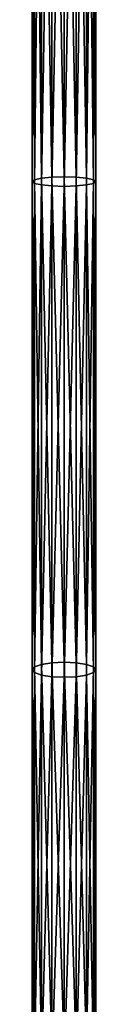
# Model space of a CAD drawing. Header units: millimetres. Extents: x 11 to 151, y -169 to 1060.
# Tile 131 of 148: x 79 to 84, y 369 to 446. Entities that reach past the tile are written whole.
import ezdxf

# ---------------------------------------------------------------- set-up
doc = ezdxf.new("R2010")
doc.units = ezdxf.units.MM
doc.header["$LTSCALE"] = 25.4
doc.layers.get('0').update_dxf_attribs({"true_color": 0xff5454})

# ---------------------------------------------------------------- blocks, each defined once
blk = doc.blocks.new('MONO-BIURKOWA-GOLD-7713.STL')
at = {"color": 18, "true_color": 0x000000}
mesh = blk.add_polyface(dxfattribs=at)
corners = [(68.748, 612.432, 27.053), (68.558, 661.735, 20.455), (68.558, 612.29, 26.107), (68.748, 661.816, 21.409)]
mesh.append_faces([[corners[k] for k in face] for face in [(0, 1, 2), (1, 0, 3)]], dxfattribs={"vtx0": -1, "color": 18})
mesh = blk.add_polyface(dxfattribs=at)
corners = [(68.558, 612.29, 26.107), (68.748, 661.654, 19.502), (68.748, 612.148, 25.161), (68.558, 661.735, 20.455)]
mesh.append_faces([[corners[k] for k in face] for face in [(0, 1, 2), (1, 0, 3)]], dxfattribs={"vtx0": -1, "color": 18})
mesh = blk.add_polyface(dxfattribs=at)
corners = [(69.29, 612.553, 27.855), (68.748, 661.816, 21.409), (68.748, 612.432, 27.053), (69.29, 661.884, 22.217)]
mesh.append_faces([[corners[k] for k in face] for face in [(0, 1, 2), (1, 0, 3)]], dxfattribs={"vtx0": -1, "color": 18})
mesh = blk.add_polyface(dxfattribs=at)
corners = [(68.748, 612.148, 25.161), (69.29, 661.585, 18.693), (69.29, 612.028, 24.359), (68.748, 661.654, 19.502)]
mesh.append_faces([[corners[k] for k in face] for face in [(0, 1, 2), (1, 0, 3)]], dxfattribs={"vtx0": -1, "color": 18})
mesh = blk.add_polyface(dxfattribs=at)
corners = [(70.101, 612.633, 28.391), (69.29, 661.884, 22.217), (69.29, 612.553, 27.855), (70.101, 661.93, 22.757)]
mesh.append_faces([[corners[k] for k in face] for face in [(0, 1, 2), (1, 0, 3)]], dxfattribs={"vtx0": -1, "color": 18})
mesh = blk.add_polyface(dxfattribs=at)
corners = [(70.101, 661.539, 18.153), (69.29, 612.028, 24.359), (69.29, 661.585, 18.693), (70.101, 611.948, 23.823)]
mesh.append_faces([[corners[k] for k in face] for face in [(0, 1, 2), (1, 0, 3)]], dxfattribs={"vtx0": -1, "color": 18})
mesh = blk.add_polyface(dxfattribs=at)
corners = [(71.058, 612.661, 28.579), (70.101, 661.93, 22.757), (70.101, 612.633, 28.391), (71.058, 661.946, 22.947)]
mesh.append_faces([[corners[k] for k in face] for face in [(0, 1, 2), (1, 0, 3)]], dxfattribs={"vtx0": -1, "color": 18})
mesh = blk.add_polyface(dxfattribs=at)
corners = [(72.014, 612.633, 28.391), (71.058, 661.946, 22.947), (71.058, 612.661, 28.579), (72.014, 661.93, 22.757)]
mesh.append_faces([[corners[k] for k in face] for face in [(0, 1, 2), (1, 0, 3)]], dxfattribs={"vtx0": -1, "color": 18})
mesh = blk.add_polyface(dxfattribs=at)
corners = [(72.826, 612.553, 27.855), (72.014, 661.93, 22.757), (72.014, 612.633, 28.391), (72.826, 661.884, 22.217)]
mesh.append_faces([[corners[k] for k in face] for face in [(0, 1, 2), (1, 0, 3)]], dxfattribs={"vtx0": -1, "color": 18})
mesh = blk.add_polyface(dxfattribs=at)
corners = [(72.826, 661.585, 18.693), (72.014, 611.948, 23.823), (72.014, 661.539, 18.153), (72.826, 612.028, 24.359)]
mesh.append_faces([[corners[k] for k in face] for face in [(0, 1, 2), (1, 0, 3)]], dxfattribs={"vtx0": -1, "color": 18})
mesh = blk.add_polyface(dxfattribs=at)
corners = [(73.367, 661.816, 21.409), (72.826, 612.553, 27.855), (73.367, 612.432, 27.053), (72.826, 661.884, 22.217)]
mesh.append_faces([[corners[k] for k in face] for face in [(0, 1, 2), (1, 0, 3)]], dxfattribs={"vtx0": -1, "color": 18})
mesh = blk.add_polyface(dxfattribs=at)
corners = [(72.826, 661.585, 18.693), (73.367, 612.148, 25.161), (72.826, 612.028, 24.359), (73.367, 661.654, 19.502)]
mesh.append_faces([[corners[k] for k in face] for face in [(0, 1, 2), (1, 0, 3)]], dxfattribs={"vtx0": -1, "color": 18})
mesh = blk.add_polyface(dxfattribs=at)
corners = [(73.558, 661.735, 20.455), (73.367, 612.432, 27.053), (73.558, 612.29, 26.107), (73.367, 661.816, 21.409)]
mesh.append_faces([[corners[k] for k in face] for face in [(0, 1, 2), (1, 0, 3)]], dxfattribs={"vtx0": -1, "color": 18})
mesh = blk.add_polyface(dxfattribs=at)
corners = [(73.367, 661.654, 19.502), (73.558, 612.29, 26.107), (73.367, 612.148, 25.161), (73.558, 661.735, 20.455)]
mesh.append_faces([[corners[k] for k in face] for face in [(0, 1, 2), (1, 0, 3)]], dxfattribs={"vtx0": -1, "color": 18})
mesh = blk.add_polyface(dxfattribs=at)
corners = [(71.058, 661.523, 17.963), (70.101, 611.948, 23.823), (70.101, 661.539, 18.153), (71.058, 611.92, 23.634)]
mesh.append_faces([[corners[k] for k in face] for face in [(0, 1, 2), (1, 0, 3)]], dxfattribs={"vtx0": -1, "color": 18})
mesh = blk.add_polyface(dxfattribs=at)
corners = [(72.014, 661.539, 18.153), (71.058, 611.92, 23.634), (71.058, 661.523, 17.963), (72.014, 611.948, 23.823)]
mesh.append_faces([[corners[k] for k in face] for face in [(0, 1, 2), (1, 0, 3)]], dxfattribs={"vtx0": -1, "color": 18})
mesh = blk.add_polyface(dxfattribs=at)
corners = [(68.748, 574.331, 34.317), (68.558, 612.29, 26.107), (68.558, 574.107, 33.387), (68.748, 612.432, 27.053)]
mesh.append_faces([[corners[k] for k in face] for face in [(0, 1, 2), (1, 0, 3)]], dxfattribs={"vtx0": -1, "color": 18})
mesh = blk.add_polyface(dxfattribs=at)
corners = [(68.558, 574.107, 33.387), (68.748, 612.148, 25.161), (68.748, 573.883, 32.456), (68.558, 612.29, 26.107)]
mesh.append_faces([[corners[k] for k in face] for face in [(0, 1, 2), (1, 0, 3)]], dxfattribs={"vtx0": -1, "color": 18})
mesh = blk.add_polyface(dxfattribs=at)
corners = [(69.29, 574.52, 35.106), (68.748, 612.432, 27.053), (68.748, 574.331, 34.317), (69.29, 612.553, 27.855)]
mesh.append_faces([[corners[k] for k in face] for face in [(0, 1, 2), (1, 0, 3)]], dxfattribs={"vtx0": -1, "color": 18})
mesh = blk.add_polyface(dxfattribs=at)
corners = [(70.101, 574.647, 35.634), (69.29, 612.553, 27.855), (69.29, 574.52, 35.106), (70.101, 612.633, 28.391)]
mesh.append_faces([[corners[k] for k in face] for face in [(0, 1, 2), (1, 0, 3)]], dxfattribs={"vtx0": -1, "color": 18})
mesh = blk.add_polyface(dxfattribs=at)
corners = [(71.058, 574.692, 35.819), (70.101, 612.633, 28.391), (70.101, 574.647, 35.634), (71.058, 612.661, 28.579)]
mesh.append_faces([[corners[k] for k in face] for face in [(0, 1, 2), (1, 0, 3)]], dxfattribs={"vtx0": -1, "color": 18})
mesh = blk.add_polyface(dxfattribs=at)
corners = [(72.014, 574.647, 35.634), (71.058, 612.661, 28.579), (71.058, 574.692, 35.819), (72.014, 612.633, 28.391)]
mesh.append_faces([[corners[k] for k in face] for face in [(0, 1, 2), (1, 0, 3)]], dxfattribs={"vtx0": -1, "color": 18})
mesh = blk.add_polyface(dxfattribs=at)
corners = [(72.826, 574.52, 35.106), (72.014, 612.633, 28.391), (72.014, 574.647, 35.634), (72.826, 612.553, 27.855)]
mesh.append_faces([[corners[k] for k in face] for face in [(0, 1, 2), (1, 0, 3)]], dxfattribs={"vtx0": -1, "color": 18})
mesh = blk.add_polyface(dxfattribs=at)
corners = [(73.367, 612.432, 27.053), (72.826, 574.52, 35.106), (73.367, 574.331, 34.317), (72.826, 612.553, 27.855)]
mesh.append_faces([[corners[k] for k in face] for face in [(0, 1, 2), (1, 0, 3)]], dxfattribs={"vtx0": -1, "color": 18})
mesh = blk.add_polyface(dxfattribs=at)
corners = [(73.558, 612.29, 26.107), (73.367, 574.331, 34.317), (73.558, 574.107, 33.387), (73.367, 612.432, 27.053)]
mesh.append_faces([[corners[k] for k in face] for face in [(0, 1, 2), (1, 0, 3)]], dxfattribs={"vtx0": -1, "color": 18})
mesh = blk.add_polyface(dxfattribs=at)
corners = [(73.367, 612.148, 25.161), (73.558, 574.107, 33.387), (73.367, 573.883, 32.456), (73.558, 612.29, 26.107)]
mesh.append_faces([[corners[k] for k in face] for face in [(0, 1, 2), (1, 0, 3)]], dxfattribs={"vtx0": -1, "color": 18})
mesh = blk.add_polyface(dxfattribs=at)
corners = [(68.748, 573.883, 32.456), (69.29, 612.028, 24.359), (69.29, 573.694, 31.667), (68.748, 612.148, 25.161)]
mesh.append_faces([[corners[k] for k in face] for face in [(0, 1, 2), (1, 0, 3)]], dxfattribs={"vtx0": -1, "color": 18})
mesh = blk.add_polyface(dxfattribs=at)
corners = [(70.101, 611.948, 23.823), (69.29, 573.694, 31.667), (69.29, 612.028, 24.359), (70.101, 573.567, 31.14)]
mesh.append_faces([[corners[k] for k in face] for face in [(0, 1, 2), (1, 0, 3)]], dxfattribs={"vtx0": -1, "color": 18})
mesh = blk.add_polyface(dxfattribs=at)
corners = [(71.058, 611.92, 23.634), (70.101, 573.567, 31.14), (70.101, 611.948, 23.823), (71.058, 573.522, 30.955)]
mesh.append_faces([[corners[k] for k in face] for face in [(0, 1, 2), (1, 0, 3)]], dxfattribs={"vtx0": -1, "color": 18})
mesh = blk.add_polyface(dxfattribs=at)
corners = [(72.014, 611.948, 23.823), (71.058, 573.522, 30.955), (71.058, 611.92, 23.634), (72.014, 573.567, 31.14)]
mesh.append_faces([[corners[k] for k in face] for face in [(0, 1, 2), (1, 0, 3)]], dxfattribs={"vtx0": -1, "color": 18})
mesh = blk.add_polyface(dxfattribs=at)
corners = [(72.826, 612.028, 24.359), (72.014, 573.567, 31.14), (72.014, 611.948, 23.823), (72.826, 573.694, 31.667)]
mesh.append_faces([[corners[k] for k in face] for face in [(0, 1, 2), (1, 0, 3)]], dxfattribs={"vtx0": -1, "color": 18})
mesh = blk.add_polyface(dxfattribs=at)
corners = [(72.826, 612.028, 24.359), (73.367, 573.883, 32.456), (72.826, 573.694, 31.667), (73.367, 612.148, 25.161)]
mesh.append_faces([[corners[k] for k in face] for face in [(0, 1, 2), (1, 0, 3)]], dxfattribs={"vtx0": -1, "color": 18})
mesh = blk.add_polyface(dxfattribs=at)
corners = [(70.101, 544.531, 44.518), (69.29, 574.52, 35.106), (69.29, 544.347, 44.008), (70.101, 574.647, 35.634)]
mesh.append_faces([[corners[k] for k in face] for face in [(0, 1, 2), (1, 0, 3)]], dxfattribs={"vtx0": -1, "color": 18})
mesh = blk.add_polyface(dxfattribs=at)
corners = [(71.058, 544.596, 44.697), (70.101, 574.647, 35.634), (70.101, 544.531, 44.518), (71.058, 574.692, 35.819)]
mesh.append_faces([[corners[k] for k in face] for face in [(0, 1, 2), (1, 0, 3)]], dxfattribs={"vtx0": -1, "color": 18})
mesh = blk.add_polyface(dxfattribs=at)
corners = [(72.014, 544.531, 44.518), (71.058, 574.692, 35.819), (71.058, 544.596, 44.697), (72.014, 574.647, 35.634)]
mesh.append_faces([[corners[k] for k in face] for face in [(0, 1, 2), (1, 0, 3)]], dxfattribs={"vtx0": -1, "color": 18})
mesh = blk.add_polyface(dxfattribs=at)
corners = [(72.826, 544.347, 44.008), (72.014, 574.647, 35.634), (72.014, 544.531, 44.518), (72.826, 574.52, 35.106)]
mesh.append_faces([[corners[k] for k in face] for face in [(0, 1, 2), (1, 0, 3)]], dxfattribs={"vtx0": -1, "color": 18})
mesh = blk.add_polyface(dxfattribs=at)
corners = [(68.748, 544.071, 43.245), (68.558, 574.107, 33.387), (68.558, 543.745, 42.345), (68.748, 574.331, 34.317)]
mesh.append_faces([[corners[k] for k in face] for face in [(0, 1, 2), (1, 0, 3)]], dxfattribs={"vtx0": -1, "color": 18})
mesh = blk.add_polyface(dxfattribs=at)
corners = [(68.558, 543.745, 42.345), (68.748, 573.883, 32.456), (68.748, 543.419, 41.445), (68.558, 574.107, 33.387)]
mesh.append_faces([[corners[k] for k in face] for face in [(0, 1, 2), (1, 0, 3)]], dxfattribs={"vtx0": -1, "color": 18})
mesh = blk.add_polyface(dxfattribs=at)
corners = [(69.29, 544.347, 44.008), (68.748, 574.331, 34.317), (68.748, 544.071, 43.245), (69.29, 574.52, 35.106)]
mesh.append_faces([[corners[k] for k in face] for face in [(0, 1, 2), (1, 0, 3)]], dxfattribs={"vtx0": -1, "color": 18})
mesh = blk.add_polyface(dxfattribs=at)
corners = [(68.748, 543.419, 41.445), (69.29, 573.694, 31.667), (69.29, 543.143, 40.682), (68.748, 573.883, 32.456)]
mesh.append_faces([[corners[k] for k in face] for face in [(0, 1, 2), (1, 0, 3)]], dxfattribs={"vtx0": -1, "color": 18})
mesh = blk.add_polyface(dxfattribs=at)
corners = [(73.367, 574.331, 34.317), (72.826, 544.347, 44.008), (73.367, 544.071, 43.245), (72.826, 574.52, 35.106)]
mesh.append_faces([[corners[k] for k in face] for face in [(0, 1, 2), (1, 0, 3)]], dxfattribs={"vtx0": -1, "color": 18})
mesh = blk.add_polyface(dxfattribs=at)
corners = [(72.826, 573.694, 31.667), (73.367, 543.419, 41.445), (72.826, 543.143, 40.682), (73.367, 573.883, 32.456)]
mesh.append_faces([[corners[k] for k in face] for face in [(0, 1, 2), (1, 0, 3)]], dxfattribs={"vtx0": -1, "color": 18})
mesh = blk.add_polyface(dxfattribs=at)
corners = [(73.558, 574.107, 33.387), (73.367, 544.071, 43.245), (73.558, 543.745, 42.345), (73.367, 574.331, 34.317)]
mesh.append_faces([[corners[k] for k in face] for face in [(0, 1, 2), (1, 0, 3)]], dxfattribs={"vtx0": -1, "color": 18})
mesh = blk.add_polyface(dxfattribs=at)
corners = [(73.367, 573.883, 32.456), (73.558, 543.745, 42.345), (73.367, 543.419, 41.445), (73.558, 574.107, 33.387)]
mesh.append_faces([[corners[k] for k in face] for face in [(0, 1, 2), (1, 0, 3)]], dxfattribs={"vtx0": -1, "color": 18})
mesh = blk.add_polyface(dxfattribs=at)
corners = [(70.101, 573.567, 31.14), (69.29, 543.143, 40.682), (69.29, 573.694, 31.667), (70.101, 542.958, 40.172)]
mesh.append_faces([[corners[k] for k in face] for face in [(0, 1, 2), (1, 0, 3)]], dxfattribs={"vtx0": -1, "color": 18})
mesh = blk.add_polyface(dxfattribs=at)
corners = [(71.058, 573.522, 30.955), (70.101, 542.958, 40.172), (70.101, 573.567, 31.14), (71.058, 542.894, 39.993)]
mesh.append_faces([[corners[k] for k in face] for face in [(0, 1, 2), (1, 0, 3)]], dxfattribs={"vtx0": -1, "color": 18})
mesh = blk.add_polyface(dxfattribs=at)
corners = [(72.014, 573.567, 31.14), (71.058, 542.894, 39.993), (71.058, 573.522, 30.955), (72.014, 542.958, 40.172)]
mesh.append_faces([[corners[k] for k in face] for face in [(0, 1, 2), (1, 0, 3)]], dxfattribs={"vtx0": -1, "color": 18})
mesh = blk.add_polyface(dxfattribs=at)
corners = [(72.826, 573.694, 31.667), (72.014, 542.958, 40.172), (72.014, 573.567, 31.14), (72.826, 543.143, 40.682)]
mesh.append_faces([[corners[k] for k in face] for face in [(0, 1, 2), (1, 0, 3)]], dxfattribs={"vtx0": -1, "color": 18})

msp = doc.modelspace()

# ---------------------------------------------------------------- block references
at = {"color": 0}
msp.add_blockref('MONO-BIURKOWA-GOLD-7713.STL', (10.633, -179.293, -757.844), dxfattribs=at)

doc.saveas('drawing.dxf')
